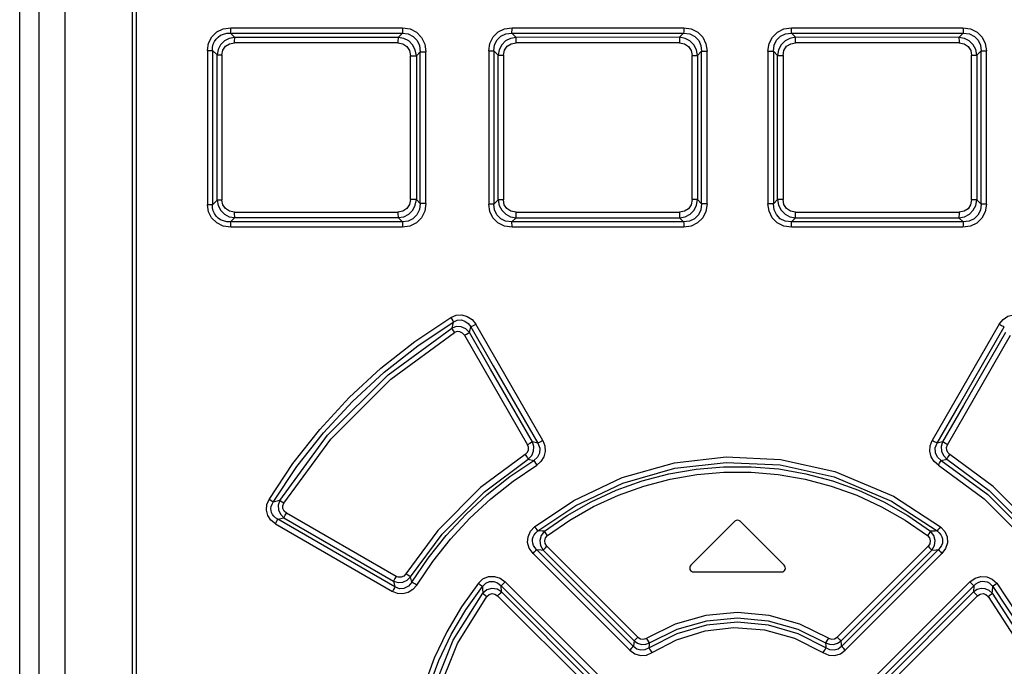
# Model space of a CAD drawing. Extents: x 0 to 594, y 0 to 420.
# Tile 8 of 55: x 81 to 91, y 254 to 261. Entities that reach past the tile are written whole.
import ezdxf

# ---------------------------------------------------------------- set-up
doc = ezdxf.new("R2010")
doc.units = 0
doc.header["$LTSCALE"] = 32.67
doc.layers.get('0').update_dxf_attribs({"linetype": 'CONTINUOUS'})

msp = doc.modelspace()

# ---------------------------------------------------------------- linework, layer by layer
at = {"color": 7, "linetype": 'CONTINUOUS'}
for p, q in [((81.21, 181.19), (81.21, 271.53)), ((81.41, 271.53), (81.41, 181.19)), ((81.68, 271.53), (81.68, 245.33)), ((82.39, 245.99), (82.39, 271.45)), ((82.425, 271.45), (82.425, 245.99)), ((83.417, 260.692), (85.21, 260.692)), ((86.354, 260.692), (88.148, 260.692)), ((89.272, 260.692), (91.065, 260.692)), ((83.459, 260.591), (83.413, 260.636)), ((83.413, 260.636), (85.208, 260.636)), ((85.164, 260.591), (83.459, 260.591)), ((85.208, 260.636), (85.164, 260.591)), ((86.397, 260.591), (86.352, 260.636)), ((86.352, 260.636), (88.147, 260.636)), ((88.103, 260.592), (86.397, 260.591)), ((88.147, 260.636), (88.103, 260.592)), ((89.316, 260.592), (89.272, 260.636)), ((89.272, 260.636), (91.067, 260.636)), ((91.022, 260.591), (89.316, 260.592)), ((91.067, 260.636), (91.022, 260.591)), ((85.162, 260.535), (83.455, 260.535)), ((88.103, 260.535), (86.396, 260.535)), ((91.024, 260.535), (89.316, 260.535)), ((83.172, 260.456), (83.172, 258.844)), ((83.172, 260.456), (83.223, 260.456)), ((83.223, 260.456), (83.223, 258.844)), ((83.223, 260.456), (83.273, 260.408)), ((83.273, 258.892), (83.273, 260.408)), ((83.273, 260.408), (83.323, 260.408)), ((83.323, 260.408), (83.323, 258.892)), ((85.294, 258.899), (85.294, 260.4)), ((85.294, 260.4), (85.354, 260.4)), ((85.354, 260.4), (85.394, 260.442)), ((85.354, 260.4), (85.354, 258.899)), ((85.394, 258.858), (85.394, 260.442)), ((85.394, 260.442), (85.454, 260.442)), ((85.454, 258.858), (85.454, 260.442)), ((86.11, 260.452), (86.11, 258.848)), ((86.11, 260.452), (86.163, 260.452)), ((86.163, 260.452), (86.163, 258.848)), ((86.163, 260.452), (86.21, 260.406)), ((86.21, 258.894), (86.21, 260.406)), ((86.21, 260.406), (86.264, 260.406)), ((86.264, 260.406), (86.264, 258.894)), ((88.235, 258.897), (88.235, 260.403)), ((88.235, 260.403), (88.292, 260.403)), ((88.292, 260.403), (88.335, 260.447)), ((88.292, 260.403), (88.292, 258.897)), ((88.335, 258.853), (88.335, 260.447)), ((88.335, 260.447), (88.392, 260.447)), ((88.392, 258.853), (88.392, 260.447)), ((89.027, 260.447), (89.027, 258.853)), ((89.027, 260.447), (89.084, 260.447)), ((89.084, 260.447), (89.084, 258.853)), ((89.084, 260.447), (89.128, 260.403)), ((89.128, 258.897), (89.128, 260.403)), ((89.128, 260.403), (89.185, 260.403)), ((89.185, 260.403), (89.185, 258.897)), ((91.156, 258.894), (91.156, 260.406)), ((91.156, 260.406), (91.209, 260.406)), ((91.209, 260.406), (91.256, 260.452)), ((91.209, 260.406), (91.209, 258.894)), ((91.256, 258.848), (91.256, 260.452)), ((91.256, 260.452), (91.31, 260.452)), ((91.31, 258.848), (91.31, 260.452)), ((83.223, 258.844), (83.172, 258.844)), ((83.273, 258.892), (83.223, 258.844)), ((83.323, 258.892), (83.273, 258.892)), ((85.354, 258.899), (85.294, 258.899)), ((85.394, 258.858), (85.354, 258.899)), ((85.454, 258.858), (85.394, 258.858)), ((86.163, 258.848), (86.11, 258.848)), ((86.21, 258.894), (86.163, 258.848)), ((86.264, 258.894), (86.21, 258.894)), ((88.292, 258.897), (88.235, 258.897)), ((88.335, 258.853), (88.292, 258.897)), ((88.392, 258.853), (88.335, 258.853)), ((89.084, 258.853), (89.027, 258.853)), ((89.128, 258.897), (89.084, 258.853)), ((89.185, 258.897), (89.128, 258.897)), ((91.209, 258.894), (91.156, 258.894)), ((91.256, 258.848), (91.209, 258.894)), ((91.31, 258.848), (91.256, 258.848)), ((83.455, 258.765), (85.162, 258.765)), ((86.396, 258.765), (88.103, 258.765)), ((89.316, 258.765), (91.024, 258.765)), ((83.413, 258.664), (83.459, 258.709)), ((85.208, 258.664), (83.413, 258.664)), ((83.459, 258.709), (85.164, 258.709)), ((85.164, 258.709), (85.208, 258.664)), ((86.352, 258.664), (86.397, 258.708)), ((88.147, 258.664), (86.352, 258.664)), ((86.397, 258.708), (88.103, 258.708)), ((88.103, 258.708), (88.147, 258.664)), ((89.272, 258.664), (89.316, 258.708)), ((91.067, 258.664), (89.272, 258.664)), ((89.316, 258.708), (91.022, 258.708)), ((91.022, 258.708), (91.067, 258.664)), ((85.21, 258.608), (83.417, 258.608)), ((88.148, 258.608), (86.354, 258.608)), ((91.065, 258.608), (89.272, 258.608)), ((85.74, 257.619), (85.724, 257.555)), ((85.908, 257.509), (85.922, 257.568)), ((86.675, 256.381), (85.974, 257.596)), ((91.445, 257.596), (90.744, 256.381)), ((85.857, 257.48), (86.516, 256.338)), ((90.903, 256.338), (91.563, 257.48)), ((86.624, 256.353), (86.567, 256.367)), ((90.852, 256.367), (90.795, 256.353)), ((86.524, 256.188), (86.58, 256.173)), ((90.839, 256.173), (90.896, 256.188)), ((83.926, 255.755), (83.859, 255.737)), ((83.906, 255.559), (83.971, 255.575)), ((85.13, 254.853), (83.906, 255.559)), ((83.971, 255.575), (85.116, 254.914)), ((85.142, 254.962), (83.996, 255.623)), ((83.882, 255.511), (85.105, 254.804)), ((88.681, 255.538), (88.221, 255.078)), ((89.198, 255.078), (88.738, 255.538)), ((87.622, 254.231), (86.611, 255.242)), ((86.68, 255.237), (87.629, 254.288)), ((87.668, 254.328), (86.718, 255.277)), ((90.701, 255.277), (89.752, 254.328)), ((89.791, 254.288), (90.739, 255.237)), ((90.808, 255.242), (89.797, 254.231)), ((86.573, 255.202), (87.583, 254.192)), ((89.836, 254.192), (90.846, 255.202)), ((85.307, 254.902), (85.294, 254.957)), ((88.25, 255.01), (89.17, 255.01)), ((85.116, 254.914), (85.13, 254.853)), ((86.245, 254.8), (86.24, 254.865)), ((86.24, 254.865), (87.247, 253.858)), ((87.288, 253.899), (86.283, 254.905)), ((91.137, 254.905), (90.131, 253.899)), ((90.172, 253.858), (91.179, 254.865)), ((91.179, 254.865), (91.174, 254.8)), ((86.203, 254.759), (87.151, 253.812)), ((87.192, 253.852), (86.245, 254.8)), ((91.174, 254.8), (90.227, 253.852)), ((90.268, 253.812), (91.216, 254.759))]:
    msp.add_line(p, q, dxfattribs=at)
for points in [[(83.172, 260.456), (83.184, 260.532), (83.218, 260.597), (83.27, 260.648), (83.337, 260.68), (83.417, 260.692)], [(83.413, 260.636), (83.415, 260.648), (83.416, 260.668), (83.416, 260.692)], [(85.21, 260.692), (85.21, 260.668), (85.209, 260.648), (85.208, 260.636)], [(85.21, 260.692), (85.288, 260.68), (85.356, 260.645), (85.409, 260.591), (85.443, 260.521), (85.454, 260.442)], [(86.11, 260.452), (86.122, 260.529), (86.156, 260.596), (86.209, 260.648), (86.276, 260.681), (86.354, 260.692)], [(86.352, 260.636), (86.353, 260.648), (86.354, 260.668), (86.354, 260.692)], [(88.148, 260.692), (88.148, 260.668), (88.148, 260.648), (88.147, 260.636)], [(88.148, 260.692), (88.226, 260.68), (88.294, 260.646), (88.347, 260.592), (88.38, 260.524), (88.392, 260.447)], [(89.027, 260.447), (89.04, 260.526), (89.074, 260.594), (89.127, 260.647), (89.195, 260.681), (89.272, 260.692)], [(89.272, 260.636), (89.272, 260.648), (89.272, 260.668), (89.272, 260.692)], [(91.065, 260.692), (91.066, 260.668), (91.066, 260.649), (91.067, 260.636)], [(91.065, 260.692), (91.145, 260.68), (91.213, 260.646), (91.266, 260.593), (91.298, 260.527), (91.31, 260.452)], [(83.223, 260.456), (83.225, 260.49), (83.232, 260.521), (83.244, 260.549), (83.261, 260.574), (83.283, 260.595), (83.309, 260.613), (83.339, 260.626), (83.374, 260.634), (83.413, 260.636)], [(83.459, 260.591), (83.4, 260.58), (83.349, 260.554), (83.308, 260.513), (83.283, 260.464), (83.273, 260.408)], [(83.455, 260.535), (83.455, 260.558), (83.457, 260.578), (83.459, 260.591)], [(85.164, 260.591), (85.163, 260.579), (85.162, 260.559), (85.162, 260.535)], [(85.354, 260.4), (85.343, 260.46), (85.315, 260.513), (85.274, 260.554), (85.222, 260.581), (85.164, 260.591)], [(85.208, 260.636), (85.27, 260.627), (85.322, 260.601), (85.362, 260.559), (85.387, 260.506), (85.394, 260.442)], [(86.163, 260.452), (86.171, 260.514), (86.197, 260.565), (86.238, 260.605), (86.29, 260.628), (86.352, 260.636)], [(86.397, 260.591), (86.338, 260.581), (86.287, 260.554), (86.246, 260.513), (86.22, 260.463), (86.21, 260.406)], [(86.396, 260.535), (86.396, 260.559), (86.396, 260.578), (86.397, 260.591)], [(88.103, 260.592), (88.103, 260.579), (88.103, 260.559), (88.103, 260.535)], [(88.292, 260.403), (88.281, 260.462), (88.254, 260.514), (88.212, 260.555), (88.161, 260.581), (88.103, 260.592)], [(88.147, 260.636), (88.211, 260.627), (88.263, 260.602), (88.304, 260.56), (88.328, 260.508), (88.335, 260.447)], [(89.084, 260.447), (89.092, 260.511), (89.118, 260.563), (89.16, 260.604), (89.211, 260.628), (89.272, 260.636)], [(89.316, 260.592), (89.257, 260.581), (89.206, 260.554), (89.165, 260.512), (89.138, 260.461), (89.128, 260.403)], [(89.316, 260.535), (89.316, 260.559), (89.316, 260.579), (89.316, 260.592)], [(91.022, 260.591), (91.023, 260.579), (91.024, 260.559), (91.024, 260.535)], [(91.209, 260.406), (91.199, 260.464), (91.172, 260.514), (91.131, 260.555), (91.08, 260.581), (91.022, 260.591)], [(91.067, 260.636), (91.132, 260.628), (91.185, 260.602), (91.225, 260.561), (91.249, 260.511), (91.256, 260.452)], [(83.323, 260.408), (83.333, 260.459), (83.36, 260.498), (83.402, 260.525), (83.455, 260.535)], [(85.162, 260.535), (85.214, 260.525), (85.256, 260.496), (85.283, 260.454), (85.294, 260.4)], [(86.264, 260.406), (86.274, 260.457), (86.302, 260.498), (86.343, 260.525), (86.396, 260.535)], [(88.103, 260.535), (88.156, 260.525), (88.197, 260.497), (88.225, 260.455), (88.235, 260.403)], [(89.185, 260.403), (89.195, 260.456), (89.223, 260.498), (89.265, 260.525), (89.316, 260.535)], [(91.024, 260.535), (91.077, 260.525), (91.119, 260.497), (91.146, 260.456), (91.156, 260.406)], [(83.417, 258.608), (83.336, 258.62), (83.268, 258.654), (83.215, 258.706), (83.183, 258.771), (83.172, 258.844)], [(83.413, 258.664), (83.374, 258.666), (83.339, 258.674), (83.309, 258.687), (83.283, 258.705), (83.262, 258.726), (83.244, 258.751), (83.232, 258.779), (83.225, 258.81), (83.223, 258.844)], [(83.273, 258.892), (83.283, 258.835), (83.31, 258.785), (83.35, 258.745), (83.4, 258.719), (83.459, 258.709)], [(83.455, 258.765), (83.401, 258.775), (83.359, 258.803), (83.333, 258.843), (83.323, 258.892)], [(85.294, 258.899), (85.283, 258.845), (85.255, 258.803), (85.213, 258.775), (85.162, 258.765)], [(85.164, 258.709), (85.223, 258.719), (85.275, 258.746), (85.316, 258.788), (85.343, 258.84), (85.354, 258.899)], [(85.394, 258.858), (85.386, 258.793), (85.36, 258.739), (85.319, 258.697), (85.267, 258.672), (85.208, 258.664)], [(85.454, 258.858), (85.442, 258.777), (85.407, 258.708), (85.354, 258.654), (85.286, 258.619), (85.21, 258.608)], [(86.354, 258.608), (86.274, 258.62), (86.206, 258.654), (86.154, 258.707), (86.121, 258.773), (86.11, 258.848)], [(86.352, 258.664), (86.287, 258.672), (86.235, 258.698), (86.194, 258.739), (86.171, 258.789), (86.163, 258.848)], [(86.21, 258.894), (86.221, 258.836), (86.247, 258.786), (86.288, 258.745), (86.339, 258.719), (86.397, 258.708)], [(86.396, 258.765), (86.342, 258.775), (86.3, 258.803), (86.273, 258.844), (86.264, 258.894)], [(88.235, 258.897), (88.224, 258.844), (88.196, 258.802), (88.155, 258.775), (88.103, 258.765)], [(88.103, 258.708), (88.162, 258.719), (88.214, 258.746), (88.255, 258.788), (88.281, 258.839), (88.292, 258.897)], [(88.335, 258.853), (88.327, 258.789), (88.301, 258.737), (88.26, 258.696), (88.208, 258.672), (88.147, 258.664)], [(88.392, 258.853), (88.38, 258.774), (88.346, 258.706), (88.292, 258.653), (88.224, 258.619), (88.148, 258.608)], [(89.272, 258.608), (89.193, 258.62), (89.125, 258.654), (89.072, 258.708), (89.039, 258.776), (89.027, 258.853)], [(89.272, 258.664), (89.209, 258.672), (89.156, 258.698), (89.116, 258.74), (89.092, 258.792), (89.084, 258.853)], [(89.128, 258.897), (89.139, 258.838), (89.166, 258.786), (89.207, 258.745), (89.258, 258.719), (89.316, 258.708)], [(89.316, 258.765), (89.264, 258.775), (89.222, 258.803), (89.195, 258.845), (89.185, 258.897)], [(91.022, 258.708), (91.081, 258.719), (91.132, 258.746), (91.173, 258.787), (91.199, 258.837), (91.209, 258.894)], [(91.156, 258.894), (91.145, 258.842), (91.118, 258.802), (91.076, 258.775), (91.024, 258.765)], [(91.31, 258.848), (91.298, 258.771), (91.264, 258.704), (91.211, 258.652), (91.143, 258.619), (91.065, 258.608)], [(91.256, 258.848), (91.248, 258.786), (91.222, 258.735), (91.181, 258.695), (91.129, 258.672), (91.067, 258.664)], [(83.459, 258.709), (83.457, 258.721), (83.455, 258.741), (83.455, 258.765)], [(85.162, 258.765), (85.162, 258.741), (85.163, 258.722), (85.164, 258.709)], [(86.397, 258.708), (86.396, 258.721), (86.396, 258.741), (86.396, 258.765)], [(88.103, 258.765), (88.103, 258.741), (88.103, 258.721), (88.103, 258.708)], [(89.316, 258.708), (89.316, 258.721), (89.316, 258.741), (89.316, 258.765)], [(91.024, 258.765), (91.024, 258.741), (91.023, 258.721), (91.022, 258.708)], [(83.416, 258.608), (83.416, 258.631), (83.415, 258.651), (83.413, 258.664)], [(85.208, 258.664), (85.209, 258.652), (85.21, 258.632), (85.21, 258.608)], [(86.354, 258.608), (86.354, 258.631), (86.353, 258.651), (86.352, 258.664)], [(88.147, 258.664), (88.148, 258.652), (88.148, 258.632), (88.148, 258.608)], [(89.272, 258.608), (89.272, 258.632), (89.272, 258.652), (89.272, 258.664)], [(91.067, 258.664), (91.066, 258.652), (91.066, 258.632), (91.065, 258.608)], [(83.815, 255.766), (84.065, 256.141), (84.344, 256.496), (84.651, 256.829), (84.983, 257.136), (85.338, 257.416), (85.713, 257.666)], [(83.859, 255.737), (84.107, 256.109), (84.384, 256.461), (84.688, 256.79), (85.017, 257.094), (85.368, 257.371), (85.74, 257.619)], [(85.713, 257.666), (85.769, 257.69), (85.829, 257.694), (85.886, 257.678), (85.936, 257.645), (85.974, 257.596)], [(85.713, 257.667), (85.725, 257.647), (85.734, 257.63), (85.74, 257.619)], [(85.74, 257.619), (85.781, 257.638), (85.822, 257.641), (85.862, 257.629), (85.895, 257.605), (85.922, 257.568)], [(91.445, 257.596), (91.485, 257.646), (91.535, 257.679), (91.594, 257.694), (91.653, 257.689), (91.707, 257.666)], [(83.926, 255.755), (84.427, 256.439), (85.058, 257.068), (85.724, 257.555)], [(83.97, 255.726), (84.461, 256.396), (85.086, 257.021), (85.752, 257.508)], [(85.908, 257.509), (85.872, 257.547), (85.824, 257.569), (85.773, 257.572), (85.724, 257.555)], [(85.724, 257.555), (85.73, 257.544), (85.739, 257.528), (85.752, 257.508)], [(85.857, 257.48), (85.836, 257.504), (85.809, 257.518), (85.779, 257.519), (85.752, 257.508)], [(85.857, 257.48), (85.878, 257.492), (85.896, 257.503), (85.908, 257.509)], [(86.567, 256.367), (86.128, 257.128), (85.908, 257.509)], [(85.922, 257.568), (85.934, 257.574), (85.952, 257.584), (85.974, 257.597)], [(85.922, 257.568), (86.156, 257.163), (86.624, 256.353)], [(90.795, 256.353), (91.03, 256.758), (91.497, 257.568)], [(91.511, 257.509), (91.072, 256.747), (90.852, 256.367)], [(91.446, 257.597), (91.467, 257.584), (91.485, 257.574), (91.497, 257.568)], [(86.567, 256.367), (86.556, 256.361), (86.538, 256.351), (86.516, 256.338)], [(86.524, 256.188), (86.559, 256.224), (86.579, 256.27), (86.582, 256.319), (86.567, 256.367)], [(86.675, 256.381), (86.697, 256.325), (86.701, 256.267), (86.686, 256.211), (86.656, 256.162), (86.612, 256.125)], [(86.675, 256.381), (86.654, 256.369), (86.636, 256.359), (86.624, 256.353)], [(90.808, 256.125), (90.763, 256.164), (90.732, 256.212), (90.718, 256.269), (90.723, 256.327), (90.744, 256.381)], [(90.795, 256.353), (90.784, 256.359), (90.766, 256.369), (90.744, 256.381)], [(90.852, 256.367), (90.837, 256.319), (90.84, 256.269), (90.861, 256.224), (90.896, 256.188)], [(90.903, 256.338), (90.882, 256.35), (90.864, 256.36), (90.852, 256.367)], [(86.492, 256.236), (86.513, 256.256), (86.525, 256.282), (86.526, 256.311), (86.516, 256.338)], [(86.624, 256.353), (86.644, 256.302), (86.642, 256.251), (86.62, 256.207), (86.58, 256.173)], [(90.839, 256.173), (90.798, 256.209), (90.777, 256.254), (90.776, 256.304), (90.795, 256.353)], [(90.928, 256.236), (90.906, 256.257), (90.895, 256.282), (90.893, 256.31), (90.903, 256.338)], [(86.492, 256.236), (86.026, 255.89), (85.579, 255.442), (85.243, 254.988)], [(85.294, 254.957), (85.625, 255.404), (86.065, 255.846), (86.524, 256.188)], [(85.307, 254.902), (85.478, 255.153), (85.667, 255.389), (85.873, 255.611), (86.095, 255.817), (86.331, 256.005), (86.58, 256.173)], [(86.492, 256.236), (86.505, 256.216), (86.516, 256.199), (86.524, 256.188)], [(86.58, 256.173), (86.588, 256.163), (86.599, 256.146), (86.612, 256.125)], [(86.59, 255.481), (86.998, 255.756), (87.504, 255.994), (88.05, 256.148), (88.59, 256.21), (89.158, 256.183), (89.727, 256.058), (90.339, 255.801), (90.829, 255.481)], [(90.808, 256.125), (90.821, 256.146), (90.832, 256.163), (90.839, 256.173)], [(90.839, 256.173), (91.325, 255.816), (91.752, 255.39), (92.112, 254.902)], [(90.896, 256.188), (90.903, 256.199), (90.914, 256.216), (90.928, 256.236)], [(90.896, 256.188), (91.34, 255.859), (91.782, 255.419), (92.126, 254.957)], [(92.177, 254.988), (91.828, 255.456), (91.38, 255.902), (90.928, 256.236)], [(85.358, 254.871), (85.526, 255.118), (85.711, 255.351), (85.914, 255.57), (86.133, 255.772), (86.366, 255.958), (86.612, 256.125)], [(86.623, 255.437), (87.019, 255.703), (87.513, 255.937), (88.054, 256.092), (88.59, 256.153), (89.154, 256.126), (89.719, 256.002), (90.319, 255.749), (90.796, 255.437)], [(86.693, 255.434), (86.93, 255.597), (87.181, 255.741), (87.443, 255.862), (87.714, 255.96), (87.993, 256.034), (88.276, 256.083), (88.564, 256.108), (88.852, 256.108), (89.14, 256.084), (89.424, 256.034), (89.703, 255.96), (89.975, 255.862), (90.238, 255.741), (90.489, 255.598), (90.726, 255.434)], [(90.808, 256.125), (91.287, 255.772), (91.707, 255.352), (92.061, 254.872)], [(86.726, 255.389), (86.959, 255.55), (87.206, 255.691), (87.465, 255.81), (87.732, 255.906), (88.006, 255.979), (88.286, 256.028), (88.568, 256.052), (88.852, 256.052), (89.135, 256.027), (89.415, 255.979), (89.689, 255.906), (89.956, 255.81), (90.215, 255.69), (90.461, 255.55), (90.694, 255.389)], [(83.882, 255.511), (83.833, 255.55), (83.801, 255.599), (83.787, 255.655), (83.792, 255.712), (83.815, 255.766)], [(83.859, 255.737), (83.849, 255.744), (83.834, 255.754), (83.815, 255.766)], [(83.926, 255.755), (83.91, 255.706), (83.913, 255.656), (83.935, 255.611), (83.971, 255.575)], [(83.97, 255.726), (83.951, 255.738), (83.936, 255.748), (83.926, 255.755)], [(83.906, 255.559), (83.883, 255.574), (83.864, 255.591), (83.851, 255.609), (83.842, 255.628), (83.836, 255.649), (83.835, 255.67), (83.838, 255.692), (83.846, 255.715), (83.859, 255.737)], [(83.996, 255.623), (83.972, 255.644), (83.96, 255.67), (83.959, 255.698), (83.97, 255.726)], [(83.882, 255.511), (83.893, 255.531), (83.901, 255.548), (83.906, 255.559)], [(83.971, 255.575), (83.976, 255.587), (83.985, 255.603), (83.996, 255.623)], [(86.573, 255.202), (86.534, 255.257), (86.517, 255.315), (86.521, 255.377), (86.546, 255.433), (86.59, 255.481)], [(86.623, 255.437), (86.616, 255.447), (86.605, 255.462), (86.59, 255.481)], [(90.829, 255.481), (90.815, 255.463), (90.804, 255.447), (90.796, 255.437)], [(90.829, 255.481), (90.875, 255.431), (90.899, 255.374), (90.902, 255.312), (90.884, 255.254), (90.846, 255.202)], [(86.611, 255.242), (86.591, 255.263), (86.578, 255.286), (86.57, 255.308), (86.566, 255.331), (86.568, 255.354), (86.574, 255.376), (86.585, 255.397), (86.601, 255.418), (86.623, 255.437)], [(86.693, 255.434), (86.67, 255.435), (86.623, 255.437)], [(86.693, 255.434), (86.659, 255.39), (86.645, 255.338), (86.652, 255.284), (86.68, 255.237)], [(86.726, 255.389), (86.712, 255.408), (86.7, 255.423), (86.693, 255.434)], [(86.718, 255.277), (86.7, 255.305), (86.695, 255.335), (86.704, 255.364), (86.726, 255.389)], [(90.726, 255.434), (90.719, 255.423), (90.708, 255.408), (90.694, 255.389)], [(90.694, 255.389), (90.716, 255.364), (90.724, 255.334), (90.719, 255.304), (90.701, 255.277)], [(90.796, 255.437), (90.773, 255.436), (90.726, 255.434)], [(90.739, 255.237), (90.768, 255.285), (90.774, 255.339), (90.76, 255.391), (90.726, 255.434)], [(90.796, 255.437), (90.818, 255.418), (90.835, 255.397), (90.846, 255.375), (90.852, 255.353), (90.853, 255.331), (90.85, 255.308), (90.842, 255.286), (90.828, 255.263), (90.808, 255.242)], [(86.573, 255.202), (86.589, 255.219), (86.603, 255.233), (86.611, 255.242)], [(86.611, 255.242), (86.657, 255.239), (86.68, 255.237)], [(86.68, 255.237), (86.688, 255.246), (86.702, 255.26), (86.718, 255.277)], [(90.701, 255.277), (90.717, 255.261), (90.731, 255.247), (90.739, 255.237)], [(90.739, 255.237), (90.785, 255.24), (90.808, 255.242)], [(90.808, 255.242), (90.817, 255.233), (90.83, 255.219), (90.846, 255.202)], [(85.142, 254.962), (85.13, 254.942), (85.121, 254.925), (85.116, 254.914)], [(85.116, 254.914), (85.163, 254.899), (85.213, 254.902), (85.258, 254.922), (85.294, 254.957)], [(85.243, 254.988), (85.222, 254.966), (85.196, 254.954), (85.168, 254.953), (85.142, 254.962)], [(85.294, 254.957), (85.282, 254.964), (85.264, 254.975), (85.243, 254.988)], [(86.002, 254.892), (86.05, 254.936), (86.108, 254.96), (86.17, 254.963), (86.23, 254.944), (86.283, 254.905)], [(91.137, 254.905), (91.192, 254.945), (91.252, 254.963), (91.315, 254.959), (91.372, 254.935), (91.418, 254.892)], [(85.358, 254.871), (85.318, 254.825), (85.269, 254.793), (85.213, 254.78), (85.157, 254.784), (85.105, 254.804)], [(85.13, 254.853), (85.125, 254.842), (85.116, 254.825), (85.105, 254.804)], [(85.307, 254.902), (85.271, 254.859), (85.225, 254.836), (85.177, 254.834), (85.13, 254.853)], [(86.002, 254.892), (85.826, 254.646), (85.672, 254.384), (85.541, 254.108), (85.435, 253.821), (85.355, 253.527), (85.301, 253.227), (85.274, 252.924), (85.274, 252.618), (85.301, 252.314), (85.355, 252.014), (85.434, 251.72), (85.54, 251.434), (85.671, 251.158), (85.826, 250.895), (86.002, 250.648)], [(85.358, 254.871), (85.337, 254.884), (85.319, 254.895), (85.307, 254.902)], [(86.044, 250.682), (85.87, 250.926), (85.718, 251.184), (85.589, 251.455), (85.485, 251.737), (85.406, 252.026), (85.353, 252.32), (85.327, 252.619), (85.326, 252.919), (85.353, 253.217), (85.406, 253.513), (85.484, 253.802), (85.589, 254.084), (85.718, 254.356), (85.87, 254.614), (86.044, 254.858)], [(86.002, 254.892), (86.019, 254.878), (86.034, 254.866), (86.044, 254.858)], [(86.044, 254.858), (86.079, 254.892), (86.118, 254.909), (86.162, 254.91), (86.203, 254.895), (86.24, 254.865)], [(86.044, 254.858), (86.045, 254.834), (86.048, 254.787)], [(86.245, 254.8), (86.197, 254.828), (86.142, 254.836), (86.09, 254.821), (86.048, 254.787)], [(86.24, 254.865), (86.25, 254.873), (86.265, 254.887), (86.283, 254.905)], [(91.137, 254.905), (91.154, 254.888), (91.169, 254.874), (91.179, 254.865)], [(91.372, 254.787), (91.338, 254.816), (91.298, 254.832), (91.254, 254.835), (91.212, 254.824), (91.174, 254.8)], [(91.179, 254.865), (91.201, 254.885), (91.224, 254.899), (91.248, 254.908), (91.271, 254.912), (91.294, 254.91), (91.317, 254.905), (91.338, 254.894), (91.358, 254.878), (91.376, 254.858)], [(91.372, 254.787), (91.373, 254.81), (91.376, 254.858)], [(91.376, 254.858), (91.385, 254.866), (91.4, 254.878), (91.418, 254.892)], [(91.376, 254.858), (91.676, 254.404), (91.905, 253.89), (92.047, 253.348), (92.096, 252.806), (92.057, 252.256), (91.927, 251.713), (91.702, 251.185), (91.376, 250.682)], [(91.418, 254.892), (91.722, 254.431), (91.956, 253.907), (92.099, 253.355), (92.149, 252.804), (92.109, 252.245), (91.976, 251.694), (91.748, 251.158), (91.418, 250.648)], [(86.048, 250.753), (85.782, 251.163), (85.577, 251.614), (85.431, 252.136), (85.373, 252.661), (85.399, 253.207), (85.515, 253.741), (85.739, 254.296), (86.048, 254.787)], [(86.09, 250.787), (85.822, 251.202), (85.619, 251.653), (85.48, 252.163), (85.425, 252.671), (85.452, 253.198), (85.563, 253.716), (85.783, 254.263), (86.09, 254.753)], [(86.048, 254.787), (86.057, 254.779), (86.072, 254.768), (86.09, 254.753)], [(86.09, 254.753), (86.115, 254.775), (86.145, 254.783), (86.175, 254.778), (86.203, 254.759)], [(86.203, 254.759), (86.221, 254.777), (86.235, 254.791), (86.245, 254.8)], [(91.174, 254.8), (91.184, 254.791), (91.198, 254.777), (91.216, 254.759)], [(91.216, 254.759), (91.245, 254.778), (91.276, 254.783), (91.305, 254.774), (91.329, 254.753)], [(91.329, 254.753), (91.347, 254.767), (91.362, 254.779), (91.372, 254.787)], [(91.329, 254.753), (91.597, 254.339), (91.8, 253.888), (91.939, 253.377), (91.994, 252.868), (91.968, 252.341), (91.857, 251.825), (91.637, 251.278), (91.329, 250.787)], [(91.372, 254.787), (91.636, 254.378), (91.843, 253.926), (91.988, 253.401), (92.047, 252.875), (92.02, 252.33), (91.904, 251.798), (91.68, 251.244), (91.372, 250.753)], [(89.659, 254.317), (89.36, 254.464), (89.04, 254.554), (88.71, 254.585), (88.379, 254.554), (88.059, 254.464), (87.761, 254.317)], [(87.791, 254.269), (88.078, 254.411), (88.388, 254.499), (88.71, 254.528), (89.031, 254.499), (89.341, 254.411), (89.629, 254.269)], [(89.633, 254.215), (89.345, 254.362), (89.033, 254.454), (88.71, 254.484), (88.386, 254.454), (88.075, 254.362), (87.786, 254.215)], [(87.817, 254.167), (88.071, 254.3), (88.372, 254.393), (88.672, 254.427), (88.99, 254.404), (89.305, 254.317), (89.602, 254.167)], [(87.668, 254.328), (87.651, 254.311), (87.638, 254.297), (87.629, 254.288)], [(87.668, 254.328), (87.696, 254.31), (87.729, 254.306), (87.761, 254.317)], [(87.791, 254.269), (87.784, 254.279), (87.773, 254.296), (87.76, 254.317)], [(89.659, 254.317), (89.646, 254.297), (89.636, 254.28), (89.629, 254.269)], [(89.659, 254.317), (89.691, 254.306), (89.724, 254.31), (89.752, 254.328)], [(89.791, 254.288), (89.782, 254.297), (89.768, 254.311), (89.752, 254.328)], [(87.622, 254.231), (87.614, 254.222), (87.6, 254.208), (87.583, 254.192)], [(87.629, 254.288), (87.626, 254.269), (87.622, 254.231)], [(87.786, 254.215), (87.743, 254.195), (87.699, 254.191), (87.658, 254.204), (87.622, 254.231)], [(87.629, 254.288), (87.665, 254.264), (87.707, 254.252), (87.75, 254.254), (87.791, 254.269)], [(87.786, 254.215), (87.789, 254.251), (87.791, 254.269)], [(87.817, 254.167), (87.804, 254.187), (87.793, 254.204), (87.786, 254.215)], [(89.633, 254.215), (89.626, 254.204), (89.615, 254.187), (89.602, 254.167)], [(89.629, 254.269), (89.67, 254.254), (89.713, 254.252), (89.755, 254.264), (89.791, 254.288)], [(89.629, 254.269), (89.632, 254.233), (89.633, 254.215)], [(89.797, 254.231), (89.76, 254.203), (89.718, 254.191), (89.675, 254.195), (89.633, 254.215)], [(89.797, 254.231), (89.795, 254.25), (89.791, 254.288)], [(89.836, 254.192), (89.82, 254.208), (89.806, 254.222), (89.797, 254.231)], [(87.583, 254.192), (87.637, 254.154), (87.696, 254.137), (87.758, 254.141), (87.817, 254.167)], [(89.602, 254.167), (89.663, 254.141), (89.725, 254.137), (89.784, 254.155), (89.836, 254.192)]]:
    msp.add_lwpolyline(points, dxfattribs=at)
for centre, start, end in [((88.71, 255.51), 45, 135), ((88.25, 255.05), 135, 270), ((89.17, 255.05), 270, 45)]:
    msp.add_arc(centre, 0.04, start, end, dxfattribs=at)

doc.saveas('drawing.dxf')
